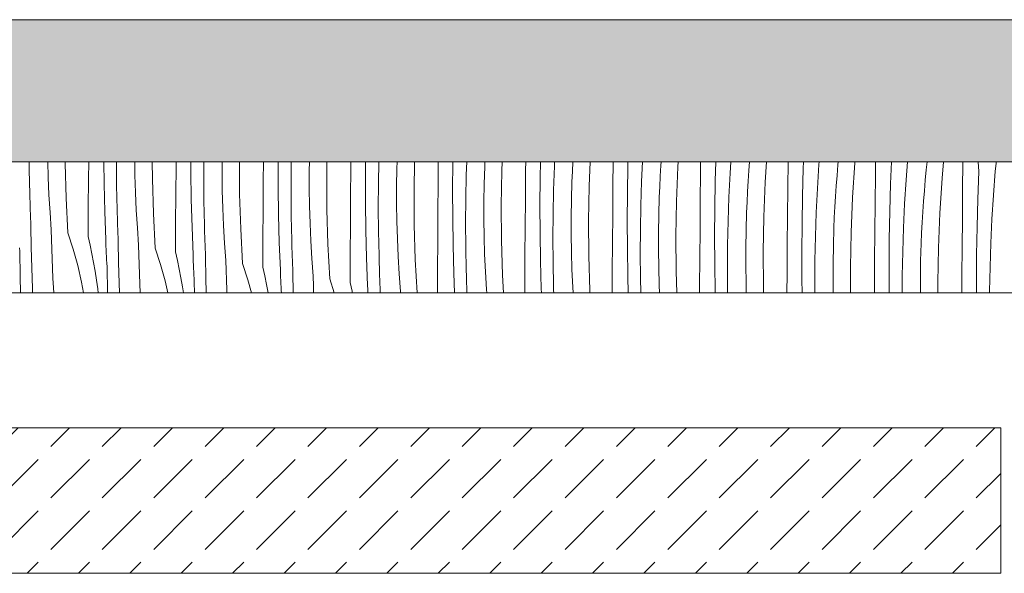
# Model space of a CAD drawing. Header units: millimetres. Extents: x -7814 to 55813, y 465 to 25965.
# Tile 50 of 112: x 38386 to 39740, y 20728 to 21489. Entities that reach past the tile are written whole.
import ezdxf

# ---------------------------------------------------------------- set-up
doc = ezdxf.new("R2010")
doc.units = ezdxf.units.MM
doc.layers.add('2D Drafting - General2', color=251, linetype='Continuous', lineweight=15)
doc.layers.add('2D Drafting - General81', color=251, linetype='Continuous', lineweight=20)

# ---------------------------------------------------------------- blocks, each defined once
blk = doc.blocks.new('*X24')
at = {"layer": '2D Drafting - General81', "linetype": 'Continuous'}
for p, q in [((-60416.6, 69535.5), (-60416.7, 69546.6)), ((-60390.6, 69525.4), (-60391.2, 69546.6)), ((-60367.4, 69544.6), (-60367.4, 69546.6)), ((-60366, 69496.8), (-60367.4, 69544.6)), ((-60335.1, 69522.9), (-60334.9, 69546.6)), ((-60313.8, 69516.2), (-60314.3, 69546.6)), ((-60296.5, 69514.3), (-60296.8, 69546.6)), ((-60271.3, 69528.4), (-60271.5, 69546.6)), ((-60247.3, 69523.5), (-60247.5, 69546.6)), ((-60214.7, 69541), (-60214.7, 69546.6)), ((-60194.3, 69533.2), (-60194.4, 69546.6)), ((-60176.7, 69526.2), (-60176.6, 69546.6)), ((-60151.5, 69531.4), (-60151.5, 69546.6)), ((-60127.3, 69502.3), (-60127.5, 69546.6)), ((-60094.7, 69519.9), (-60094.5, 69546.6)), ((-60074.3, 69512), (-60074.4, 69546.6)), ((-60056.4, 69538.1), (-60056.2, 69546.6)), ((-60031.5, 69534.3), (-60031.3, 69546.6)), ((-60007.5, 69528.9), (-60007.2, 69546.6)), ((-59974.3, 69538), (-59974.2, 69546.6)), ((-59954.4, 69529), (-59954.3, 69546.6)), ((-59936.4, 69516.9), (-59935.8, 69546.6)), ((-59911, 69537.3), (-59910.8, 69546.6)), ((-59887.4, 69507.8), (-59886.7, 69546.6)), ((-59854.2, 69516.9), (-59854, 69546.6)), ((-59834.3, 69507.8), (-59834.1, 69546)), ((-59834.1, 69546), (-59834.1, 69546.6)), ((-59815.6, 69528.8), (-59815, 69546.6)), ((-59790.2, 69540.3), (-59790, 69546.6)), ((-59766.5, 69534.4), (-59766, 69546.6)), ((-59733.9, 69535.1), (-59733.8, 69546.6)), ((-59714, 69524.8), (-59713.6, 69546.6)), ((-59694.4, 69540.6), (-59694.2, 69546.6)), ((-59669.6, 69533.6), (-59668.9, 69546.6)), ((-59646.5, 69513.2), (-59645.1, 69546.6)), ((-59613.8, 69513.9), (-59613.5, 69546.6)), ((-59593.9, 69503.6), (-59593.3, 69541.8)), ((-59593.3, 69541.8), (-59593.2, 69546.6)), ((-59574.4, 69519.4), (-59573.1, 69546.6)), ((-59548.8, 69526.9), (-59547.9, 69541.4)), ((-59547.9, 69541.4), (-59547.5, 69546.6)), ((-59524.4, 69539.8), (-59524, 69546.6)), ((-59493.4, 69532.1), (-59493.3, 69546.6)), ((-59473.2, 69520.6), (-59472.5, 69546.6)), ((-59452.7, 69531.3), (-59451.8, 69546.6)), ((-59426.8, 69534.7), (-59425.9, 69546.6)), ((-59404.4, 69518.7), (-59402.6, 69546.6)), ((-59373.3, 69510.9), (-59373, 69546.6)), ((-59352.1, 69537.6), (-59351.8, 69546.6)), ((-59332.7, 69510.1), (-59330.7, 69543.1)), ((-59330.7, 69543.1), (-59330.4, 69546.6)), ((-59305.6, 69528), (-59304.3, 69542.5)), ((-59304.3, 69542.5), (-59303.9, 69546.6)), ((-59284.3, 69497.5), (-59281.2, 69545.2)), ((-59281.2, 69545.2), (-59281.1, 69546.6)), ((-59252.9, 69529.1), (-59252.8, 69546.6)), ((-59232.1, 69516.4), (-59230.9, 69546.6)), ((-59210.6, 69521.9), (-59208.7, 69546.6)), ((-59182.9, 69535.7), (-59181.7, 69546.6)), ((-59161.1, 69524), (-59159.1, 69546.6)), ((-59132.9, 69507.9), (-59132.5, 69546.6)), ((-59110.6, 69533.4), (-59111.5, 69546.6)), ((-59088.1, 69533.7), (-59086.9, 69544.4)), ((-59086.9, 69544.4), (-59086.8, 69546.6)), ((-60415.9, 69502.4), (-60416.6, 69535.5)), ((-60270.5, 69504.3), (-60271.3, 69528.4)), ((-60215, 69501.7), (-60214.7, 69541)), ((-60193.8, 69495), (-60194.3, 69533.2)), ((-60151.2, 69507.2), (-60151.5, 69531.4)), ((-60056.6, 69505), (-60056.4, 69538.1)), ((-60031.5, 69510.2), (-60031.5, 69534.3)), ((-60007.2, 69481.1), (-60007.5, 69528.9)), ((-59974.6, 69498.7), (-59974.3, 69538)), ((-59954.2, 69490.8), (-59954.4, 69529)), ((-59911.4, 69513.2), (-59911, 69537.3)), ((-59816.3, 69495.7), (-59815.6, 69528.8)), ((-59791, 69516.1), (-59790.2, 69540.3)), ((-59767.4, 69486.6), (-59766.5, 69534.4)), ((-59734.2, 69495.7), (-59733.9, 69535.1)), ((-59695.6, 69507.6), (-59694.4, 69540.6)), ((-59670.2, 69519.1), (-59669.6, 69533.6)), ((-59526.4, 69492.1), (-59524.4, 69539.8)), ((-59493.7, 69492.7), (-59493.4, 69532.1)), ((-59454.3, 69498.3), (-59452.7, 69531.3)), ((-59427.8, 69520.2), (-59426.8, 69534.7)), ((-59353.2, 69499.5), (-59352.1, 69537.6)), ((-59306.7, 69513.5), (-59305.6, 69528)), ((-59253.3, 69489.7), (-59252.9, 69529.1)), ((-59184.3, 69521.3), (-59182.9, 69535.7)), ((-59112, 69495.3), (-59110.6, 69533.4)), ((-59090.5, 69500.8), (-59088.1, 69533.7)), ((-60389.5, 69501.3), (-60390.6, 69525.4)), ((-60335.4, 69483.5), (-60335.1, 69522.9)), ((-60312.9, 69478.1), (-60313.8, 69516.2)), ((-60295.9, 69481.3), (-60296.5, 69514.3)), ((-60245.9, 69475.7), (-60247.3, 69523.5)), ((-60176.5, 69493.1), (-60176.7, 69526.2)), ((-60095, 69480.5), (-60094.7, 69519.9)), ((-59936.6, 69483.8), (-59936.4, 69516.9)), ((-59854.5, 69477.5), (-59854.2, 69516.9)), ((-59791.3, 69492), (-59791, 69516.1)), ((-59714.2, 69486.7), (-59714, 69524.8)), ((-59670.9, 69495), (-59670.2, 69519.1)), ((-59575.5, 69486.4), (-59574.4, 69519.4)), ((-59549.5, 69512.4), (-59548.8, 69526.9)), ((-59473.9, 69482.5), (-59473.2, 69520.6)), ((-59428.7, 69505.8), (-59427.8, 69520.2)), ((-59406.3, 69470.9), (-59404.4, 69518.7)), ((-59233.1, 69478.3), (-59232.1, 69516.4)), ((-59212.6, 69488.9), (-59210.6, 69521.9)), ((-59185.5, 69506.8), (-59184.3, 69521.3)), ((-59164.2, 69476.3), (-59161.1, 69524)), ((-60415.8, 69496.9), (-60415.9, 69502.4)), ((-60388.1, 69477.2), (-60389.5, 69501.3)), ((-60269.4, 69480.1), (-60270.5, 69504.3)), ((-60215.3, 69462.4), (-60215, 69501.7)), ((-60150.5, 69483.1), (-60151.2, 69507.2)), ((-60125.8, 69454.5), (-60127.3, 69502.3)), ((-60073.7, 69473.9), (-60074.3, 69512)), ((-60056.4, 69472), (-60056.6, 69505)), ((-60031.1, 69486), (-60031.5, 69510.2)), ((-59911.4, 69489), (-59911.4, 69513.2)), ((-59887.1, 69459.9), (-59887.4, 69507.8)), ((-59834.1, 69469.7), (-59834.3, 69507.8)), ((-59696.2, 69474.5), (-59695.6, 69507.6)), ((-59647.3, 69465.4), (-59646.5, 69513.2)), ((-59614.1, 69474.5), (-59613.8, 69513.9)), ((-59594.2, 69465.5), (-59593.9, 69503.6)), ((-59550.1, 69497.9), (-59549.5, 69512.4)), ((-59429.4, 69491.3), (-59428.7, 69505.8)), ((-59373.7, 69471.5), (-59373.3, 69510.9)), ((-59334.2, 69477.1), (-59332.7, 69510.1)), ((-59307.7, 69499.1), (-59306.7, 69513.5)), ((-59186.7, 69492.4), (-59185.5, 69506.8)), ((-59133.2, 69468.5), (-59132.9, 69507.9)), ((-59092.5, 69467.8), (-59090.5, 69500.8)), ((-60415.6, 69491.3), (-60415.8, 69496.9)), ((-60415.4, 69485.8), (-60415.6, 69491.3)), ((-60363.4, 69449.1), (-60366, 69496.8)), ((-60192.8, 69456.9), (-60193.8, 69495)), ((-60175.8, 69460.1), (-60176.5, 69493.1)), ((-59974.9, 69459.4), (-59974.6, 69498.7)), ((-59953.6, 69452.7), (-59954.2, 69490.8)), ((-59911.1, 69464.9), (-59911.4, 69489)), ((-59816.5, 69462.7), (-59816.3, 69495.7)), ((-59791.3, 69467.8), (-59791.3, 69492)), ((-59734.5, 69456.4), (-59734.2, 69495.7)), ((-59671.3, 69470.8), (-59670.9, 69495)), ((-59550.8, 69473.8), (-59550.1, 69497.9)), ((-59527.2, 69444.3), (-59526.4, 69492.1)), ((-59494, 69453.4), (-59493.7, 69492.7)), ((-59455.4, 69465.2), (-59454.3, 69498.3)), ((-59430, 69476.8), (-59429.4, 69491.3)), ((-59353.8, 69461.3), (-59353.2, 69499.5)), ((-59308.6, 69484.6), (-59307.7, 69499.1)), ((-59286.3, 69449.7), (-59284.3, 69497.5)), ((-59253.6, 69450.4), (-59253.3, 69489.7)), ((-59214.2, 69455.9), (-59212.6, 69488.9)), ((-59187.7, 69477.9), (-59186.7, 69492.4)), ((-59113, 69457.1), (-59112, 69495.3)), ((-60415.2, 69480.2), (-60415.4, 69485.8)), ((-60415, 69474.7), (-60415.2, 69480.2)), ((-60414.8, 69469.1), (-60415, 69474.7)), ((-60386.3, 69453.1), (-60388.1, 69477.2)), ((-60335.6, 69444.2), (-60335.4, 69483.5)), ((-60311.5, 69439.9), (-60312.9, 69478.1)), ((-60295.7, 69475.7), (-60295.9, 69481.3)), ((-60295.5, 69470.2), (-60295.7, 69475.7)), ((-60268, 69456), (-60269.4, 69480.1)), ((-60243.4, 69427.9), (-60245.9, 69475.7)), ((-60149.4, 69459), (-60150.5, 69483.1)), ((-60095.2, 69441.2), (-60095, 69480.5)), ((-60072.7, 69435.7), (-60073.7, 69473.9)), ((-60030.4, 69461.9), (-60031.1, 69486)), ((-60005.8, 69433.3), (-60007.2, 69481.1)), ((-59936.3, 69450.8), (-59936.6, 69483.8)), ((-59854.8, 69438.2), (-59854.5, 69477.5)), ((-59767.1, 69438.8), (-59767.4, 69486.6)), ((-59714.1, 69448.5), (-59714.2, 69486.7)), ((-59696.4, 69441.5), (-59696.2, 69474.5)), ((-59614.4, 69435.2), (-59614.1, 69474.5)), ((-59576.1, 69453.4), (-59575.5, 69486.4)), ((-59551.2, 69449.7), (-59550.8, 69473.8)), ((-59474.1, 69444.3), (-59473.9, 69482.5)), ((-59430.8, 69452.6), (-59430, 69476.8)), ((-59335.3, 69444.1), (-59334.2, 69477.1)), ((-59309.4, 69470.1), (-59308.6, 69484.6)), ((-59233.7, 69440.1), (-59233.1, 69478.3)), ((-59188.6, 69463.4), (-59187.7, 69477.9)), ((-59166.2, 69428.6), (-59164.2, 69476.3)), ((-60414.5, 69463.6), (-60414.8, 69469.1)), ((-60414.3, 69458.1), (-60414.5, 69463.6)), ((-60295.3, 69464.6), (-60295.5, 69470.2)), ((-60295.1, 69459.1), (-60295.3, 69464.6)), ((-60215.6, 69423), (-60215.3, 69462.4)), ((-60175.6, 69454.6), (-60175.8, 69460.1)), ((-60055.7, 69438.9), (-60056.4, 69472)), ((-60029.3, 69437.8), (-60030.4, 69461.9)), ((-59910.3, 69440.7), (-59911.1, 69464.9)), ((-59833.6, 69431.5), (-59834.1, 69469.7)), ((-59816.3, 69429.6), (-59816.5, 69462.7)), ((-59791, 69443.7), (-59791.3, 69467.8)), ((-59671.3, 69446.7), (-59671.3, 69470.8)), ((-59647, 69417.6), (-59647.3, 69465.4)), ((-59594, 69427.3), (-59594.2, 69465.5)), ((-59456.1, 69432.2), (-59455.4, 69465.2)), ((-59407.2, 69423.1), (-59406.3, 69470.9)), ((-59374, 69432.2), (-59373.7, 69471.5)), ((-59354, 69423.1), (-59353.8, 69461.3)), ((-59310, 69455.6), (-59309.4, 69470.1)), ((-59189.3, 69448.9), (-59188.6, 69463.4)), ((-59133.5, 69429.2), (-59133.2, 69468.5)), ((-59094.1, 69434.8), (-59092.5, 69467.8)), ((-60414, 69429.5), (-60414.3, 69458.1)), ((-60386, 69439.8), (-60386.3, 69453.1)), ((-60363.4, 69449.1), (-60356.2, 69426.7)), ((-60294.9, 69453.5), (-60295.1, 69459.1)), ((-60294.7, 69448), (-60294.9, 69453.5)), ((-60294.5, 69442.4), (-60294.7, 69448)), ((-60266.2, 69431.9), (-60268, 69456)), ((-60191.4, 69418.8), (-60192.8, 69456.9)), ((-60175.5, 69449), (-60175.6, 69454.6)), ((-60175.3, 69443.5), (-60175.5, 69449)), ((-60147.9, 69434.9), (-60149.4, 69459)), ((-60123.3, 69406.7), (-60125.8, 69454.5)), ((-59975.2, 69420), (-59974.9, 69459.4)), ((-59952.7, 69414.5), (-59953.6, 69452.7)), ((-59935.6, 69417.8), (-59936.3, 69450.8)), ((-59885.7, 69412.2), (-59887.1, 69459.9)), ((-59734.8, 69417), (-59734.5, 69456.4)), ((-59713.5, 69410.3), (-59714.1, 69448.5)), ((-59670.9, 69422.5), (-59671.3, 69446.7)), ((-59576.4, 69420.3), (-59576.1, 69453.4)), ((-59551.2, 69425.5), (-59551.2, 69449.7)), ((-59494.3, 69414), (-59494, 69453.4)), ((-59431.1, 69428.5), (-59430.8, 69452.6)), ((-59310.7, 69431.5), (-59310, 69455.6)), ((-59287.1, 69401.9), (-59286.3, 69449.7)), ((-59253.9, 69411), (-59253.6, 69450.4)), ((-59215.3, 69422.9), (-59214.2, 69455.9)), ((-59189.9, 69434.4), (-59189.3, 69448.9)), ((-59113.7, 69419), (-59113, 69457.1)), ((-60385.6, 69426.5), (-60386, 69439.8)), ((-60335.6, 69444.2), (-60332.9, 69432.2)), ((-60311.3, 69435.3), (-60311.5, 69439.9)), ((-60311.1, 69430.6), (-60311.3, 69435.3)), ((-60294.2, 69436.9), (-60294.5, 69442.4)), ((-60293.9, 69408.3), (-60294.2, 69436.9)), ((-60175.1, 69437.9), (-60175.3, 69443.5)), ((-60174.9, 69432.4), (-60175.1, 69437.9)), ((-60146.1, 69410.8), (-60147.9, 69434.9)), ((-60095.5, 69401.8), (-60095.2, 69441.2)), ((-60071.3, 69397.6), (-60072.7, 69435.7)), ((-60055.6, 69433.4), (-60055.7, 69438.9)), ((-60055.4, 69427.8), (-60055.6, 69433.4)), ((-60027.9, 69413.7), (-60029.3, 69437.8)), ((-60003.2, 69385.6), (-60005.8, 69433.3)), ((-59909.2, 69416.6), (-59910.3, 69440.7)), ((-59855.1, 69398.8), (-59854.8, 69438.2)), ((-59790.3, 69419.6), (-59791, 69443.7)), ((-59765.6, 69391), (-59767.1, 69438.8)), ((-59696.2, 69408.5), (-59696.4, 69441.5)), ((-59614.7, 69395.8), (-59614.4, 69435.2)), ((-59526.9, 69396.4), (-59527.2, 69444.3)), ((-59473.9, 69406.2), (-59474.1, 69444.3)), ((-59336, 69411), (-59335.3, 69444.1)), ((-59234, 69402), (-59233.7, 69440.1)), ((-59190.6, 69410.3), (-59189.9, 69434.4)), ((-59095.2, 69401.7), (-59094.1, 69434.8)), ((-60429.8, 69423.7), (-60430, 69428.4)), ((-60429.2, 69388.8), (-60429.8, 69423.7)), ((-60413.3, 69400.9), (-60414, 69429.5)), ((-60385.2, 69413.2), (-60385.6, 69426.5)), ((-60356.2, 69426.7), (-60350, 69404)), ((-60332.9, 69432.2), (-60330.4, 69420.2)), ((-60330.4, 69420.2), (-60328.1, 69408.2)), ((-60310.9, 69425.9), (-60311.1, 69430.6)), ((-60310.7, 69421.2), (-60310.9, 69425.9)), ((-60310.4, 69416.6), (-60310.7, 69421.2)), ((-60265.9, 69418.6), (-60266.2, 69431.9)), ((-60243.4, 69427.9), (-60236.1, 69405.5)), ((-60215.6, 69423), (-60212.8, 69411)), ((-60174.6, 69426.8), (-60174.9, 69432.4)), ((-60174.4, 69421.3), (-60174.6, 69426.8)), ((-60174.2, 69415.7), (-60174.4, 69421.3)), ((-60055.2, 69422.3), (-60055.4, 69427.8)), ((-60055, 69416.7), (-60055.2, 69422.3)), ((-59975.4, 69380.7), (-59975.2, 69420)), ((-59832.6, 69393.4), (-59833.6, 69431.5)), ((-59815.6, 69396.6), (-59816.3, 69429.6)), ((-59789.2, 69395.4), (-59790.3, 69419.6)), ((-59670.2, 69398.4), (-59670.9, 69422.5)), ((-59593.4, 69389.2), (-59594, 69427.3)), ((-59576.1, 69387.3), (-59576.4, 69420.3)), ((-59550.8, 69401.4), (-59551.2, 69425.5)), ((-59456.3, 69399.2), (-59456.1, 69432.2)), ((-59431.1, 69404.3), (-59431.1, 69428.5)), ((-59406.9, 69375.3), (-59407.2, 69423.1)), ((-59374.3, 69392.8), (-59374, 69432.2)), ((-59353.9, 69385), (-59354, 69423.1)), ((-59311.1, 69407.3), (-59310.7, 69431.5)), ((-59215.9, 69389.9), (-59215.3, 69422.9)), ((-59167, 69380.7), (-59166.2, 69428.6)), ((-59133.8, 69389.9), (-59133.5, 69429.2)), ((-60384.6, 69399.9), (-60385.2, 69413.2)), ((-60328.1, 69408.2), (-60326, 69396.1)), ((-60310.2, 69411.9), (-60310.4, 69416.6)), ((-60310, 69407.2), (-60310.2, 69411.9)), ((-60309.7, 69402.5), (-60310, 69407.2)), ((-60293.2, 69379.7), (-60293.9, 69408.3)), ((-60265.6, 69405.3), (-60265.9, 69418.6)), ((-60212.8, 69411), (-60210.3, 69399)), ((-60191.2, 69414.1), (-60191.4, 69418.8)), ((-60191, 69409.4), (-60191.2, 69414.1)), ((-60190.8, 69404.7), (-60191, 69409.4)), ((-60173.8, 69387.1), (-60174.2, 69415.7)), ((-60145.9, 69397.5), (-60146.1, 69410.8)), ((-60123.3, 69406.7), (-60116.1, 69384.4)), ((-60054.8, 69411.2), (-60055, 69416.7)), ((-60054.6, 69405.6), (-60054.8, 69411.2)), ((-60026.1, 69389.6), (-60027.9, 69413.7)), ((-59951.3, 69376.4), (-59952.7, 69414.5)), ((-59935.5, 69412.2), (-59935.6, 69417.8)), ((-59935.3, 69406.7), (-59935.5, 69412.2)), ((-59935.1, 69401.1), (-59935.3, 69406.7)), ((-59907.8, 69392.5), (-59909.2, 69416.6)), ((-59883.3, 69366.6), (-59885.7, 69412.2)), ((-59735, 69377.7), (-59734.8, 69417)), ((-59712.5, 69372.2), (-59713.5, 69410.3)), ((-59695.5, 69375.4), (-59696.2, 69408.5)), ((-59645.6, 69369.8), (-59647, 69417.6)), ((-59494.6, 69374.7), (-59494.3, 69414)), ((-59473.4, 69368), (-59473.9, 69406.2)), ((-59336.2, 69378), (-59336, 69411)), ((-59311.1, 69383.2), (-59311.1, 69407.3)), ((-59254.2, 69371.7), (-59253.9, 69411)), ((-59191, 69386.1), (-59190.6, 69410.3)), ((-59113.9, 69380.8), (-59113.7, 69419)), ((-60412.3, 69372.3), (-60413.3, 69400.9)), ((-60384, 69386.6), (-60384.6, 69399.9)), ((-60350, 69404), (-60344.8, 69381.1)), ((-60326, 69396.1), (-60324, 69384)), ((-60309.2, 69367.6), (-60309.7, 69402.5)), ((-60265.1, 69392), (-60265.6, 69405.3)), ((-60236.1, 69405.5), (-60229.9, 69382.9)), ((-60210.3, 69399), (-60208, 69387)), ((-60190.6, 69400.1), (-60190.8, 69404.7)), ((-60190.4, 69395.4), (-60190.6, 69400.1)), ((-60190.1, 69390.7), (-60190.4, 69395.4)), ((-60145.5, 69384.1), (-60145.9, 69397.5)), ((-60095.5, 69401.8), (-60092.8, 69389.9)), ((-60071.1, 69392.9), (-60071.3, 69397.6)), ((-60070.9, 69388.2), (-60071.1, 69392.9)), ((-60054.3, 69400.1), (-60054.6, 69405.6)), ((-60054.1, 69394.5), (-60054.3, 69400.1)), ((-60053.8, 69366.6), (-60054.1, 69394.5)), ((-59934.9, 69395.6), (-59935.1, 69401.1)), ((-59934.7, 69390), (-59934.9, 69395.6)), ((-59906, 69368.4), (-59907.8, 69392.5)), ((-59855.3, 69366.6), (-59855.1, 69398.8)), ((-59831.6, 69366.6), (-59832.6, 69393.4)), ((-59815.4, 69391), (-59815.6, 69396.6)), ((-59787.7, 69371.3), (-59789.2, 69395.4)), ((-59669.1, 69374.3), (-59670.2, 69398.4)), ((-59614.9, 69366.6), (-59614.7, 69395.8)), ((-59550.1, 69377.2), (-59550.8, 69401.4)), ((-59526, 69366.6), (-59526.9, 69396.4)), ((-59456.1, 69366.6), (-59456.3, 69399.2)), ((-59430.8, 69380.2), (-59431.1, 69404.3)), ((-59374.5, 69366.6), (-59374.3, 69392.8)), ((-59286.9, 69366.6), (-59287.1, 69401.9)), ((-59233.8, 69366.6), (-59234, 69402)), ((-59095.9, 69368.7), (-59095.2, 69401.7)), ((-60428.7, 69366.6), (-60429.2, 69388.8)), ((-60383.2, 69373.3), (-60384, 69386.6)), ((-60344.8, 69381.1), (-60342.1, 69366.6)), ((-60324, 69384), (-60322.3, 69371.8)), ((-60292.7, 69366.6), (-60293.2, 69379.7)), ((-60264.6, 69378.7), (-60265.1, 69392)), ((-60229.9, 69382.9), (-60226.2, 69366.6)), ((-60208, 69387), (-60205.9, 69374.9)), ((-60189.9, 69386), (-60190.1, 69390.7)), ((-60189.7, 69381.4), (-60189.9, 69386)), ((-60189.4, 69366.6), (-60189.7, 69381.4)), ((-60173.3, 69366.6), (-60173.8, 69387.1)), ((-60145, 69370.8), (-60145.5, 69384.1)), ((-60116.1, 69384.4), (-60111.2, 69366.6)), ((-60092.8, 69389.9), (-60090.3, 69377.9)), ((-60070.7, 69383.6), (-60070.9, 69388.2)), ((-60070.5, 69378.9), (-60070.7, 69383.6)), ((-60070.3, 69374.2), (-60070.5, 69378.9)), ((-60025.8, 69376.3), (-60026.1, 69389.6)), ((-60003.2, 69385.6), (-59997.1, 69366.6)), ((-59975.4, 69380.7), (-59972.7, 69368.7)), ((-59934.5, 69384.5), (-59934.7, 69390)), ((-59934.3, 69378.9), (-59934.5, 69384.5)), ((-59934, 69373.4), (-59934.3, 69378.9)), ((-59815.3, 69385.5), (-59815.4, 69391)), ((-59815.1, 69379.9), (-59815.3, 69385.5)), ((-59814.9, 69374.4), (-59815.1, 69379.9)), ((-59764.3, 69366.6), (-59765.6, 69391)), ((-59592.9, 69366.6), (-59593.4, 69389.2)), ((-59575.7, 69366.6), (-59576.1, 69387.3)), ((-59430.4, 69366.6), (-59430.8, 69380.2)), ((-59353.6, 69366.6), (-59353.9, 69385)), ((-59310.8, 69366.6), (-59311.1, 69383.2)), ((-59216.1, 69366.6), (-59215.9, 69389.9)), ((-59191, 69366.6), (-59191, 69386.1)), ((-59166.9, 69366.6), (-59167, 69380.7)), ((-59134, 69366.6), (-59133.8, 69389.9)), ((-59113.8, 69366.6), (-59113.9, 69380.8)), ((-60412, 69366.6), (-60412.3, 69372.3)), ((-60382.8, 69366.6), (-60383.2, 69373.3)), ((-60322.3, 69371.8), (-60321.7, 69366.6)), ((-60309.1, 69366.6), (-60309.2, 69367.6)), ((-60264, 69366.6), (-60264.6, 69378.7)), ((-60205.9, 69374.9), (-60204.6, 69366.6)), ((-60144.9, 69366.6), (-60145, 69370.8)), ((-60090.3, 69377.9), (-60088.1, 69366.6)), ((-60070.1, 69369.5), (-60070.3, 69374.2)), ((-60069.9, 69366.6), (-60070.1, 69369.5)), ((-60025.5, 69366.6), (-60025.8, 69376.3)), ((-59972.7, 69368.7), (-59972.3, 69366.6)), ((-59951.1, 69371.7), (-59951.3, 69376.4)), ((-59950.9, 69367.1), (-59951.1, 69371.7)), ((-59950.9, 69366.6), (-59950.9, 69367.1)), ((-59933.9, 69366.6), (-59934, 69373.4)), ((-59905.9, 69366.6), (-59906, 69368.4)), ((-59814.7, 69368.8), (-59814.9, 69374.4)), ((-59814.6, 69366.6), (-59814.7, 69368.8)), ((-59787.4, 69366.6), (-59787.7, 69371.3)), ((-59735.1, 69366.6), (-59735, 69377.7)), ((-59712.3, 69366.6), (-59712.5, 69372.2)), ((-59695.4, 69369.9), (-59695.5, 69375.4)), ((-59695.3, 69366.6), (-59695.4, 69369.9)), ((-59668.6, 69366.6), (-59669.1, 69374.3)), ((-59645.4, 69366.6), (-59645.6, 69369.8)), ((-59549.6, 69366.6), (-59550.1, 69377.2)), ((-59494.7, 69366.6), (-59494.6, 69374.7)), ((-59473.3, 69366.6), (-59473.4, 69368)), ((-59406.6, 69366.6), (-59406.9, 69375.3)), ((-59336.1, 69366.6), (-59336.2, 69378)), ((-59254.2, 69366.6), (-59254.2, 69371.7)), ((-59095.9, 69366.6), (-59095.9, 69368.7))]:
    blk.add_line(p, q, dxfattribs=at)
blk = doc.blocks.new('Wype_nienie_26')
at = {"layer": '2D Drafting - General2', "linetype": 'Continuous'}
for p, q in [((-55900.3, 69546.6), (-72935.9, 69546.6)), ((-72935.9, 69366.6), (-55900.3, 69366.6))]:
    blk.add_line(p, q, dxfattribs=at)
at = {"layer": '2D Drafting - General81', "linetype": 'Continuous'}
blk.add_blockref('*X24', (0, 0), dxfattribs=at)

msp = doc.modelspace()

# ---------------------------------------------------------------- hatches: boundary and pattern name
at = {"layer": '2D Drafting - General81', "linetype": 'Continuous'}
h = msp.add_hatch(dxfattribs=at)
h.set_pattern_fill('SOLID___DASHED', color=256, style=0, pattern_type=2)
h.set_pattern_definition([(45, (98815.82, -48252.71), (-70.71068, 70.71068), []), (45, (98780.46, -48217.35), (-70.71068, 70.71068), [75, -25])])
h.paths.add_polyline_path([(42915.51, 21293.88), (42915.51, 21489.43), (25880.53, 21489.43), (25879.94, 21293.88)], flags=0)
h = msp.add_hatch(dxfattribs=at)
h.set_pattern_fill('BETON', color=256, style=0, pattern_type=2)
h.set_pattern_definition([(45, (98815.82, -48252.71), (-70.71068, 70.71068), [75, -25]), (45, (98815.82, -48182), (-70.71068, 70.71068), [75, -25])])
h.paths.add_polyline_path([(39735.64, 20728.1), (39735.64, 20928.1), (33754.22, 20928.1), (33754.22, 20728.1)], flags=0)

# ---------------------------------------------------------------- linework, layer by layer
at = {"layer": '2D Drafting - General2', "linetype": 'Continuous'}
msp.add_line((39724.92, 20728.19), (27765.64, 20728.19), dxfattribs=at)
at = {"layer": '2D Drafting - General2', "linetype": 'Continuous', "flags": 128}
for points in [[(42915.51, 21293.88), (42915.51, 21489.43), (25880.53, 21489.43), (25879.94, 21293.88)], [(39735.64, 20728.1), (39735.64, 20928.1), (33754.22, 20928.1), (33754.22, 20728.1)]]:
    msp.add_lwpolyline(points, close=True, dxfattribs=at)

# ---------------------------------------------------------------- block references
at = {"layer": '2D Drafting - General81', "linetype": 'Continuous'}
msp.add_blockref('Wype_nienie_26', (98815.82, -48252.71), dxfattribs=at)

doc.saveas('drawing.dxf')
